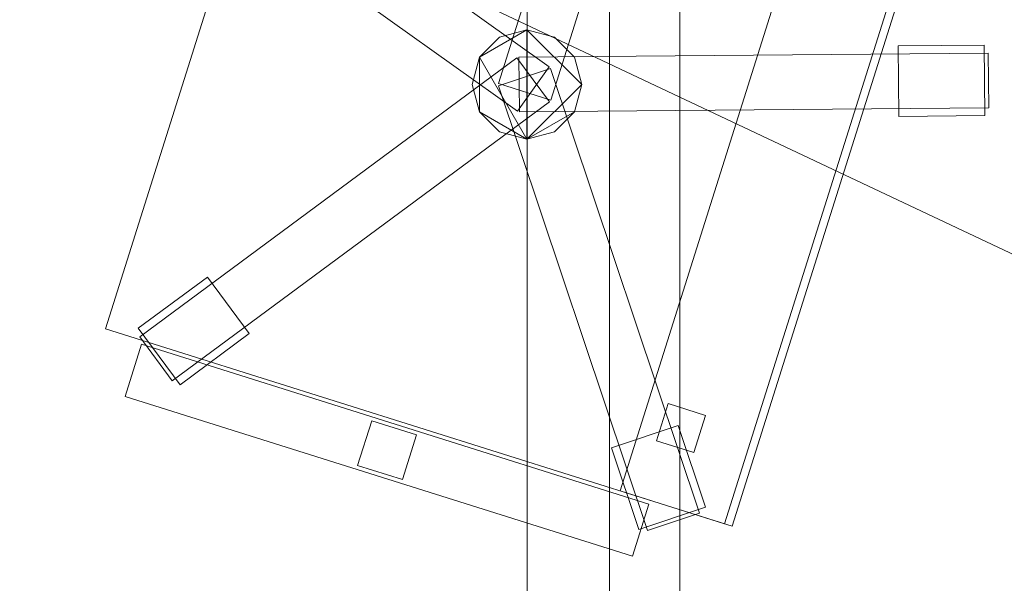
# Model space of a CAD drawing. Header units: millimetres. Extents: x -1675 to 29381, y -3645 to 22555.
# Tile 80 of 256: x 1682 to 2312, y 6587 to 6947. Entities that reach past the tile are written whole.
import ezdxf

# ---------------------------------------------------------------- set-up
doc = ezdxf.new("R2010")
doc.units = ezdxf.units.MM
doc.layers.add('A-GENM-____-OTLN', color=13, linetype='Continuous', lineweight=9)

msp = doc.modelspace()

# ---------------------------------------------------------------- meshes
at = {"layer": 'A-GENM-____-OTLN'}
mesh = msp.add_polyface(dxfattribs=at)
corners = [(4706.02, 290, 1), (6.83, 0, 1), (407.59, 290, 1), (4706.02, 390, 1), (5006.02, 390, 1), (9606.02, 290, 1), (9306.02, 390, 1), (9606.02, 390, 1), (13776.02, 5670, 1), (13776.02, 9963.57, 1), (14006.02, 10130, 1), (5006.02, 290, 1), (9306.02, 290, 1), (14006.02, 0, 1), (13776.02, 290, 1), (9856.02, 290, 1), (9306.02, 5670, 1), (9606.02, 5670, 1), (9606.02, 5220, 1), (9306.02, 5220, 1), (9306.02, 5670, 1), (256.83, 9170, 1), (6.83, 10130, 1), (256.83, 10130, 1), (256.83, 290, 1), (256.83, 7770, 1), (256.83, 1330, 1), (256.83, 6170, 1), (256.83, 4310, 1), (13776.02, 10130, 1), (4706.02, 5220, 1), (5006.02, 5670, 1), (5006.02, 5220, 1), (4706.02, 5670, 1), (256.83, 10130.71, 1), (13776.02, 10169.34, 1), (6.83, 10170, 1), (256.83, 10170, 1), (14006.02, 10170, 1), (13776.02, 10170, 1), (256.83, 10225.04, 1), (13776.02, 10470, 1), (14006.02, 10470, 1), (4706.02, 11204.55, 1), (5006.02, 11190, 1), (4706.02, 11190, 1), (5006.02, 11270.6, 1), (256.83, 10770, 1)]
mesh.append_faces([[corners[k] for k in face] for face in [(5, 6, 7), (17, 16, 20), (30, 31, 32), (31, 30, 33), (43, 44, 45)]], dxfattribs={"vtx0": -1})
mesh.append_faces([[corners[k] for k in face] for face in [(0, 1, 2), (6, 5, 12), (1, 11, 13), (8, 13, 14), (21, 22, 23), (25, 22, 21), (27, 22, 25), (28, 22, 27), (22, 28, 1), (35, 10, 29), (34, 36, 37), (36, 34, 22), (44, 43, 46)]], dxfattribs={"vtx0": -1, "vtx1": -1})
mesh.append_faces([[corners[k] for k in face] for face in [(11, 1, 0), (13, 12, 5)]], dxfattribs={"vtx0": -1, "vtx1": -1, "vtx2": -1})
mesh.append_faces([[corners[k] for k in face] for face in [(0, 4, 11), (13, 11, 12), (16, 17, 18), (10, 9, 29), (22, 34, 23), (38, 35, 39), (36, 40, 37)]], dxfattribs={"vtx0": -1, "vtx2": -1})
mesh.append_faces([[corners[k] for k in face] for face in [(8, 9, 10), (15, 14, 13), (5, 15, 13), (24, 2, 1), (26, 24, 1), (28, 26, 1), (47, 40, 36)]], dxfattribs={"vtx1": -1, "vtx2": -1})
mesh.append_faces([[corners[k] for k in face] for face in [(0, 3, 4), (18, 19, 16), (39, 41, 42)]], dxfattribs={"vtx2": -1})
mesh = msp.add_polyface(dxfattribs=at)
corners = [(7842.5, 5670, 2949), (5006.02, 5670, 2949), (5006.02, 10130, 2949), (4706.02, 390, 2949), (4706.02, 290, 2949), (407.59, 290, 2949), (5006.02, 390, 2949), (4706.02, 5220, 2949), (5006.02, 5220, 2949), (256.83, 1330, 2949), (256.83, 290, 2949), (256.83, 9170, 2949), (256.83, 10130, 2949), (256.83, 4310, 2949), (256.83, 7770, 2949), (256.83, 6170, 2949), (4706.02, 5670, 2949), (5006.02, 5670, 2949), (256.83, 10130.71, 2949), (5006.02, 10144.28, 2949), (256.83, 10170, 2949), (5006.02, 10170, 2949), (6.83, 0, 2949), (5006.02, 290, 2949), (6.83, 10130, 2949), (6.83, 10170, 2949)]
mesh.append_faces([[corners[k] for k in face] for face in [(24, 13, 22), (25, 18, 24)]], dxfattribs={"vtx0": -1, "vtx1": -1})
mesh.append_faces([[corners[k] for k in face] for face in [(0, 1, 2), (3, 4, 5), (0, 3, 5), (0, 6, 3), (5, 7, 8), (9, 7, 5), (5, 10, 9), (11, 12, 2), (0, 5, 8), (13, 7, 9), (14, 11, 2), (1, 0, 8), (15, 7, 13), (16, 2, 17), (17, 1, 8), (7, 15, 16), (1, 17, 2), (14, 16, 15), (2, 16, 14), (2, 18, 19), (18, 2, 12), (19, 20, 21), (20, 19, 18), (4, 22, 5), (4, 3, 6), (23, 22, 4), (4, 6, 23), (11, 24, 12), (10, 5, 22), (14, 24, 11), (9, 10, 22), (15, 24, 14), (13, 9, 22), (13, 24, 15), (7, 17, 8), (17, 7, 16), (24, 18, 12), (18, 25, 20)]], dxfattribs={"vtx0": -1, "vtx1": -1, "vtx2": -1})
mesh = msp.add_polyface(dxfattribs=at)
corners = [(9306.02, 6729.02, 2949), (9306.02, 5670, 2949), (9306.02, 5670, 2949), (9306.02, 5670, 2949), (7842.5, 5670, 2949), (5006.02, 10130, 2949), (9306.02, 10130, 2949), (5006.02, 10144.28, 2949), (9306.02, 10156.57, 2949), (5006.02, 10170, 2949), (9606.02, 5220, 2949), (13776.02, 290, 2949), (9856.02, 290, 2949), (9606.02, 290, 2949), (9606.02, 390, 2949), (5006.02, 390, 2949), (9306.02, 290, 2949), (5006.02, 290, 2949), (9306.02, 5220, 2949), (9606.02, 5670, 2949), (13776.02, 9963.57, 2949), (13776.02, 5670, 2949), (9306.02, 390, 2949), (13776.02, 10130, 2949), (13776.02, 10169.34, 2949), (9306.02, 10170, 2949), (14006.02, 10130, 2949), (6.83, 0, 2949), (14006.02, 0, 2949)]
mesh.append_faces([[corners[k] for k in face] for face in [(27, 17, 28)]], dxfattribs={"vtx0": -1, "vtx1": -1})
mesh.append_faces([[corners[k] for k in face] for face in [(4, 0, 2), (5, 6, 0), (0, 4, 5), (6, 7, 8), (7, 6, 5), (9, 8, 7), (10, 11, 12), (12, 13, 14), (15, 16, 17), (18, 4, 3), (19, 1, 0), (0, 20, 21), (10, 12, 14), (16, 15, 22), (19, 0, 21), (10, 14, 22), (10, 19, 21), (4, 22, 15), (22, 4, 18), (11, 10, 21), (22, 18, 10), (20, 6, 23), (6, 20, 0), (23, 8, 24), (8, 23, 6), (25, 24, 8), (13, 22, 14), (21, 20, 26), (22, 13, 16), (21, 28, 11), (28, 17, 16), (12, 11, 28), (28, 16, 13), (13, 12, 28), (3, 19, 10), (10, 18, 3), (26, 20, 23)]], dxfattribs={"vtx0": -1, "vtx1": -1, "vtx2": -1})
mesh.append_faces([[corners[k] for k in face] for face in [(0, 1, 2), (19, 3, 1)]], dxfattribs={"vtx0": -1, "vtx2": -1})
mesh.append_faces([[corners[k] for k in face] for face in [(2, 3, 4)]], dxfattribs={"vtx1": -1, "vtx2": -1})
mesh = msp.add_polyface(dxfattribs=at)
corners = [(14006.02, 0, -50), (6.83, 10130, -50), (14006.02, 10130, -50)]
mesh.append_faces([[corners[k] for k in face] for face in [(1, 2, 0)]])
mesh = msp.add_polyface(dxfattribs=at)
corners = [(6.83, 0, -50), (6.83, 10130, -50), (14006.02, 0, -50)]
mesh.append_faces([[corners[k] for k in face] for face in [(1, 2, 0)]])
mesh = msp.add_polyface(dxfattribs=at)
corners = [(14006.02, 10130), (6.83, 0), (14006.02, 0)]
mesh.append_faces([[corners[k] for k in face] for face in [(1, 2, 0)]])
mesh = msp.add_polyface(dxfattribs=at)
corners = [(6.83, 10130), (6.83, 0), (14006.02, 10130)]
mesh.append_faces([[corners[k] for k in face] for face in [(1, 2, 0)]])
mesh = msp.add_polyface(dxfattribs=at)
corners = [(14006.02, 0, 2950), (6.83, 10130, 2950), (14006.02, 10130, 2950)]
mesh.append_faces([[corners[k] for k in face] for face in [(1, 2, 0)]])
mesh = msp.add_polyface(dxfattribs=at)
corners = [(6.83, 0, 2950), (6.83, 10130, 2950), (14006.02, 0, 2950)]
mesh.append_faces([[corners[k] for k in face] for face in [(1, 2, 0)]])
mesh = msp.add_polyface(dxfattribs=at)
corners = [(14006.02, 10130, 3000), (6.83, 0, 3000), (14006.02, 0, 3000)]
mesh.append_faces([[corners[k] for k in face] for face in [(1, 2, 0)]])
mesh = msp.add_polyface(dxfattribs=at)
corners = [(6.83, 10130, 3000), (6.83, 0, 3000), (14006.02, 10130, 3000)]
mesh.append_faces([[corners[k] for k in face] for face in [(1, 2, 0)]])
mesh = msp.add_polyface(dxfattribs=at)
corners = [(9306.02, 6729.02, 1), (9306.02, 5670, 1), (9306.02, 5670, 1), (9306.02, 5670, 1), (7842.5, 5670, 1), (5006.02, 5670, 1), (5006.02, 10130, 1), (9306.02, 10130, 1), (9606.02, 5220, 1), (13776.02, 290, 1), (9856.02, 290, 1), (9606.02, 290, 1), (9606.02, 390, 1), (5006.02, 390, 1), (9306.02, 290, 1), (5006.02, 290, 1), (4706.02, 390, 1), (4706.02, 290, 1), (407.59, 290, 1), (9306.02, 5220, 1), (9606.02, 5670, 1), (13776.02, 9963.57, 1), (13776.02, 5670, 1), (9306.02, 390, 1), (4706.02, 5220, 1), (5006.02, 5220, 1), (256.83, 1330, 1), (256.83, 290, 1), (256.83, 9170, 1), (256.83, 10130, 1), (256.83, 4310, 1), (256.83, 7770, 1), (256.83, 6170, 1), (4706.02, 5670, 1), (5006.02, 5670, 1), (13776.02, 10130, 1), (256.83, 10130.71, 1)]
mesh.append_faces([[corners[k] for k in face] for face in [(13, 14, 15)]], dxfattribs={"vtx0": -1})
mesh.append_faces([[corners[k] for k in face] for face in [(19, 4, 3), (14, 13, 23), (9, 8, 22), (30, 24, 26), (32, 24, 30), (33, 6, 34), (34, 5, 25), (24, 32, 33), (31, 33, 32), (21, 7, 35), (36, 6, 29)]], dxfattribs={"vtx0": -1, "vtx1": -1})
mesh.append_faces([[corners[k] for k in face] for face in [(4, 0, 2), (4, 5, 6), (6, 7, 0), (0, 4, 6), (8, 10, 12), (4, 16, 18), (20, 0, 22), (4, 23, 13), (23, 4, 19), (26, 24, 18), (4, 18, 25), (5, 4, 25), (5, 34, 6), (6, 33, 31), (7, 21, 0)]], dxfattribs={"vtx0": -1, "vtx1": -1, "vtx2": -1})
mesh.append_faces([[corners[k] for k in face] for face in [(0, 1, 2), (8, 9, 10), (0, 21, 22), (8, 12, 23), (4, 13, 16), (23, 19, 8), (18, 24, 25)]], dxfattribs={"vtx0": -1, "vtx2": -1})
mesh.append_faces([[corners[k] for k in face] for face in [(2, 3, 4), (20, 1, 0), (8, 20, 22), (28, 29, 6), (31, 28, 6)]], dxfattribs={"vtx1": -1, "vtx2": -1})
mesh.append_faces([[corners[k] for k in face] for face in [(10, 11, 12), (16, 17, 18), (18, 27, 26)]], dxfattribs={"vtx2": -1})
mesh = msp.add_polyface(dxfattribs=at)
corners = [(2006.83, 7708.55, 710), (2006.83, 6308.55, 710), (2006.83, 6308.55, 750), (2006.83, 7708.55, 750)]
mesh.append_faces([[corners[k] for k in face] for face in [(0, 1, 2, 3)]])
mesh = msp.add_polyface(dxfattribs=at)
corners = [(2656.83, 7708.55, 750), (2006.83, 7708.55, 750), (2006.83, 6308.55, 750), (2656.83, 6308.55, 750)]
mesh.append_faces([[corners[k] for k in face] for face in [(1, 2, 3, 0)]])
mesh = msp.add_polyface(dxfattribs=at)
corners = [(2656.83, 6308.55, 710), (2006.83, 6308.55, 710), (2006.83, 7708.55, 710), (2656.83, 7708.55, 710)]
mesh.append_faces([[corners[k] for k in face] for face in [(3, 0, 1, 2)]])
mesh = msp.add_polyface(dxfattribs=at)
corners = [(2059.33, 7633.55, 640), (2059.33, 6383.55, 640), (2059.33, 6383.55, 710), (2059.33, 7633.55, 710)]
mesh.append_faces([[corners[k] for k in face] for face in [(0, 1, 2, 3)]])
mesh = msp.add_polyface(dxfattribs=at)
corners = [(2104.33, 6383.55, 640), (2059.33, 6383.55, 640), (2059.33, 7633.55, 640), (2104.33, 7633.55, 640)]
mesh.append_faces([[corners[k] for k in face] for face in [(3, 0, 1, 2)]])
mesh = msp.add_polyface(dxfattribs=at)
corners = [(2104.33, 6383.55, 710), (2104.33, 7633.55, 710), (2059.33, 7633.55, 710), (2059.33, 6383.55, 710)]
mesh.append_faces([[corners[k] for k in face] for face in [(2, 3, 0, 1)]])
mesh = msp.add_polyface(dxfattribs=at)
corners = [(2104.33, 6383.55, 640), (2104.33, 7633.55, 640), (2104.33, 7633.55, 710), (2104.33, 6383.55, 710)]
mesh.append_faces([[corners[k] for k in face] for face in [(2, 3, 0, 1)]])
mesh = msp.add_polyface(dxfattribs=at)
corners = [(1875.49, 7188.54, 400), (1737.2, 6749.82, 400), (1737.2, 6749.82, 470), (1875.49, 7188.54, 470)]
mesh.append_faces([[corners[k] for k in face] for face in [(0, 1, 2, 3)]])
mesh = msp.add_polyface(dxfattribs=at)
corners = [(2137.77, 6623.55, 400), (1737.2, 6749.82, 400), (1875.49, 7188.54, 400), (2276.06, 7062.27, 400)]
mesh.append_faces([[corners[k] for k in face] for face in [(3, 0, 1, 2)]])
mesh = msp.add_polyface(dxfattribs=at)
corners = [(2137.77, 6623.55, 470), (2276.06, 7062.27, 470), (1875.49, 7188.54, 470), (1737.2, 6749.82, 470)]
mesh.append_faces([[corners[k] for k in face] for face in [(1, 2, 3, 0)]])
mesh = msp.add_polyface(dxfattribs=at)
corners = [(2078.63, 7192.66, 82.5), (1988.44, 6906.54, 82.5), (1988.44, 6906.54, 117.5), (2078.63, 7192.66, 117.5)]
mesh.append_faces([[corners[k] for k in face] for face in [(0, 1, 2, 3)]])
mesh = msp.add_polyface(dxfattribs=at)
corners = [(2021.82, 6896.01, 82.5), (1988.44, 6906.54, 82.5), (2078.63, 7192.66, 82.5), (2112.01, 7182.14, 82.5)]
mesh.append_faces([[corners[k] for k in face] for face in [(1, 2, 3, 0)]])
mesh = msp.add_polyface(dxfattribs=at)
corners = [(2021.82, 6896.01, 117.5), (2112.01, 7182.14, 117.5), (2078.63, 7192.66, 117.5), (1988.44, 6906.54, 117.5)]
mesh.append_faces([[corners[k] for k in face] for face in [(3, 0, 1, 2)]])
mesh = msp.add_polyface(dxfattribs=at)
corners = [(2021.82, 6896.01, 82.5), (2112.01, 7182.14, 82.5), (2112.01, 7182.14, 117.5), (2021.82, 6896.01, 117.5)]
mesh.append_faces([[corners[k] for k in face] for face in [(2, 3, 0, 1)]])
mesh = msp.add_polyface(dxfattribs=at)
corners = [(2020.87, 6917.39, 82.5), (2000.54, 6888.89, 82.5), (1756.3, 7063.09, 82.5), (1776.62, 7091.58, 82.5)]
mesh.append_faces([[corners[k] for k in face] for face in [(3, 0, 1, 2)]])
mesh = msp.add_polyface(dxfattribs=at)
corners = [(2020.87, 6917.39, 117.5), (1776.62, 7091.58, 117.5), (1756.3, 7063.09, 117.5), (2000.54, 6888.89, 117.5)]
mesh.append_faces([[corners[k] for k in face] for face in [(1, 2, 3, 0)]])
mesh = msp.add_polyface(dxfattribs=at)
corners = [(2020.87, 6917.39, 82.5), (1776.62, 7091.58, 82.5), (1776.62, 7091.58, 117.5), (2020.87, 6917.39, 117.5)]
mesh.append_faces([[corners[k] for k in face] for face in [(2, 3, 0, 1)]])
mesh = msp.add_polyface(dxfattribs=at)
corners = [(2204.53, 7084.82, 460), (2066.24, 6646.1, 460), (2066.24, 6646.1, 940), (2204.53, 7084.82, 940)]
mesh.append_faces([[corners[k] for k in face] for face in [(0, 1, 2, 3)]])
mesh = msp.add_polyface(dxfattribs=at)
corners = [(2133, 6625.05, 460), (2066.24, 6646.1, 460), (2204.53, 7084.82, 460), (2271.3, 7063.77, 460)]
mesh.append_faces([[corners[k] for k in face] for face in [(1, 2, 3, 0)]])
mesh = msp.add_polyface(dxfattribs=at)
corners = [(2133, 6625.05, 940), (2271.3, 7063.77, 940), (2204.53, 7084.82, 940), (2066.24, 6646.1, 940)]
mesh.append_faces([[corners[k] for k in face] for face in [(3, 0, 1, 2)]])
mesh = msp.add_polyface(dxfattribs=at)
corners = [(1756.3, 7063.09, 82.5), (2000.54, 6888.89, 82.5), (2000.54, 6888.89, 117.5), (1756.3, 7063.09, 117.5)]
mesh.append_faces([[corners[k] for k in face] for face in [(0, 1, 2, 3)]])
mesh = msp.add_polyface(dxfattribs=at)
corners = [(2133, 6625.05, 460), (2271.3, 7063.77, 460), (2271.3, 7063.77, 940), (2133, 6625.05, 940)]
mesh.append_faces([[corners[k] for k in face] for face in [(2, 3, 0, 1)]])
mesh = msp.add_polyface(dxfattribs=at)
corners = [(2137.77, 6623.55, 400), (2276.06, 7062.27, 400), (2276.06, 7062.27, 470), (2137.77, 6623.55, 470)]
mesh.append_faces([[corners[k] for k in face] for face in [(2, 3, 0, 1)]])
mesh = msp.add_polyface(dxfattribs=at)
corners = [(2036.94, 6923.54, 395), (2024.13, 6936.36, 395), (2006.63, 6941.04, 395), (1989.13, 6936.36, 395), (1976.32, 6923.54, 395), (1971.63, 6906.04, 395), (1976.32, 6888.54, 395), (1989.13, 6875.73, 395), (2006.63, 6871.04, 395), (2024.13, 6875.73, 395), (2036.94, 6888.54, 395), (2041.63, 6906.04, 395)]
mesh.append_faces([[corners[k] for k in face] for face in [(6, 4, 5), (10, 8, 9)]], dxfattribs={"vtx0": -1})
mesh.append_faces([[corners[k] for k in face] for face in [(8, 10, 11, 2)]], dxfattribs={"vtx0": -1, "vtx2": -1, "vtx3": -1})
mesh.append_faces([[corners[k] for k in face] for face in [(0, 1, 2, 11)]], dxfattribs={"vtx2": -1})
mesh.append_faces([[corners[k] for k in face] for face in [(6, 7, 8, 4), (2, 3, 4, 8)]], dxfattribs={"vtx2": -1, "vtx3": -1})
mesh = msp.add_polyface(dxfattribs=at)
corners = [(2024.13, 6875.73, 115), (2006.63, 6871.04, 115), (1989.13, 6875.73, 115), (1976.32, 6888.54, 115), (1971.63, 6906.04, 115), (1976.32, 6923.54, 115), (1989.13, 6936.36, 115), (2006.63, 6941.04, 115), (2024.13, 6936.36, 115), (2036.94, 6923.54, 115), (2041.63, 6906.04, 115), (2036.94, 6888.54, 115)]
mesh.append_faces([[corners[k] for k in face] for face in [(7, 5, 6), (3, 1, 2)]], dxfattribs={"vtx0": -1})
mesh.append_faces([[corners[k] for k in face] for face in [(5, 1, 3, 4)]], dxfattribs={"vtx0": -1, "vtx1": -1})
mesh.append_faces([[corners[k] for k in face] for face in [(7, 10, 1, 5)]], dxfattribs={"vtx0": -1, "vtx1": -1, "vtx2": -1, "vtx3": -1})
mesh.append_faces([[corners[k] for k in face] for face in [(9, 10, 7, 8)]], dxfattribs={"vtx1": -1})
mesh.append_faces([[corners[k] for k in face] for face in [(11, 0, 1, 10)]], dxfattribs={"vtx2": -1})
mesh = msp.add_polyface(dxfattribs=at)
corners = [(1989.13, 6936.36, 115), (1976.32, 6923.54, 115), (1976.32, 6923.54, 395), (1989.13, 6936.36, 395)]
mesh.append_faces([[corners[k] for k in face] for face in [(0, 1, 2, 3)]])
mesh = msp.add_polyface(dxfattribs=at)
corners = [(2006.63, 6941.04, 115), (1989.13, 6936.36, 115), (1989.13, 6936.36, 395), (2006.63, 6941.04, 395)]
mesh.append_faces([[corners[k] for k in face] for face in [(3, 0, 1, 2)]])
mesh = msp.add_polyface(dxfattribs=at)
corners = [(2024.13, 6936.36, 115), (2006.63, 6941.04, 115), (2006.63, 6941.04, 395), (2024.13, 6936.36, 395)]
mesh.append_faces([[corners[k] for k in face] for face in [(3, 0, 1, 2)]])
mesh = msp.add_polyface(dxfattribs=at)
corners = [(2036.94, 6923.54, 115), (2024.13, 6936.36, 115), (2024.13, 6936.36, 395), (2036.94, 6923.54, 395)]
mesh.append_faces([[corners[k] for k in face] for face in [(1, 2, 3, 0)]])
mesh = msp.add_polyface(dxfattribs=at)
corners = [(2298.92, 6931.12, 35), (2243.93, 6930.63, 35), (2243.93, 6930.63, 95), (2298.92, 6931.12, 95)]
mesh.append_faces([[corners[k] for k in face] for face in [(3, 0, 1, 2)]])
mesh = msp.add_polyface(dxfattribs=at)
corners = [(2244.32, 6885.64, 35), (2243.93, 6930.63, 35), (2298.92, 6931.12, 35), (2299.32, 6886.12, 35)]
mesh.append_faces([[corners[k] for k in face] for face in [(2, 3, 0, 1)]])
mesh = msp.add_polyface(dxfattribs=at)
corners = [(2244.32, 6885.64, 95), (2299.32, 6886.12, 95), (2298.92, 6931.12, 95), (2243.93, 6930.63, 95)]
mesh.append_faces([[corners[k] for k in face] for face in [(2, 3, 0, 1)]])
mesh = msp.add_polyface(dxfattribs=at)
corners = [(2243.93, 6930.63, 35), (2244.32, 6885.64, 35), (2244.32, 6885.64, 95), (2243.93, 6930.63, 95)]
mesh.append_faces([[corners[k] for k in face] for face in [(0, 1, 2, 3)]])
mesh = msp.add_polyface(dxfattribs=at)
corners = [(2299.32, 6886.12, 35), (2298.92, 6931.12, 35), (2298.92, 6931.12, 95), (2299.32, 6886.12, 95)]
mesh.append_faces([[corners[k] for k in face] for face in [(2, 3, 0, 1)]])
mesh = msp.add_polyface(dxfattribs=at)
corners = [(2301.47, 6926.14, 82.5), (2001.48, 6923.5, 82.5), (2001.48, 6923.5, 117.5), (2301.47, 6926.14, 117.5)]
mesh.append_faces([[corners[k] for k in face] for face in [(0, 1, 2, 3)]])
mesh = msp.add_polyface(dxfattribs=at)
corners = [(2001.79, 6888.5, 82.5), (2001.48, 6923.5, 82.5), (2301.47, 6926.14, 82.5), (2301.78, 6891.14, 82.5)]
mesh.append_faces([[corners[k] for k in face] for face in [(1, 2, 3, 0)]])
mesh = msp.add_polyface(dxfattribs=at)
corners = [(2001.79, 6888.5, 117.5), (2301.78, 6891.14, 117.5), (2301.47, 6926.14, 117.5), (2001.48, 6923.5, 117.5)]
mesh.append_faces([[corners[k] for k in face] for face in [(3, 0, 1, 2)]])
mesh = msp.add_polyface(dxfattribs=at)
corners = [(2301.78, 6891.14, 82.5), (2301.47, 6926.14, 82.5), (2301.47, 6926.14, 117.5), (2301.78, 6891.14, 117.5)]
mesh.append_faces([[corners[k] for k in face] for face in [(2, 3, 0, 1)]])
mesh = msp.add_polyface(dxfattribs=at)
corners = [(2000.24, 6923.09, 82.5), (2021.06, 6894.95, 82.5), (1779.92, 6716.49, 82.5), (1759.1, 6744.62, 82.5)]
mesh.append_faces([[corners[k] for k in face] for face in [(3, 0, 1, 2)]])
mesh = msp.add_polyface(dxfattribs=at)
corners = [(2000.24, 6923.09, 117.5), (1759.1, 6744.62, 117.5), (1779.92, 6716.49, 117.5), (2021.06, 6894.95, 117.5)]
mesh.append_faces([[corners[k] for k in face] for face in [(1, 2, 3, 0)]])
mesh = msp.add_polyface(dxfattribs=at)
corners = [(2000.24, 6923.09, 82.5), (1759.1, 6744.62, 82.5), (1759.1, 6744.62, 117.5), (2000.24, 6923.09, 117.5)]
mesh.append_faces([[corners[k] for k in face] for face in [(0, 1, 2, 3)]])
mesh = msp.add_polyface(dxfattribs=at)
corners = [(1976.32, 6923.54, 115), (1971.63, 6906.04, 115), (1971.63, 6906.04, 395), (1976.32, 6923.54, 395)]
mesh.append_faces([[corners[k] for k in face] for face in [(3, 0, 1, 2)]])
mesh = msp.add_polyface(dxfattribs=at)
corners = [(2021.06, 6894.95, 82.5), (2000.24, 6923.09, 82.5), (2000.24, 6923.09, 117.5), (2021.06, 6894.95, 117.5)]
mesh.append_faces([[corners[k] for k in face] for face in [(2, 3, 0, 1)]])
mesh = msp.add_polyface(dxfattribs=at)
corners = [(2001.48, 6923.5, 82.5), (2001.79, 6888.5, 82.5), (2001.79, 6888.5, 117.5), (2001.48, 6923.5, 117.5)]
mesh.append_faces([[corners[k] for k in face] for face in [(3, 0, 1, 2)]])
mesh = msp.add_polyface(dxfattribs=at)
corners = [(2041.63, 6906.04, 115), (2036.94, 6923.54, 115), (2036.94, 6923.54, 395), (2041.63, 6906.04, 395)]
mesh.append_faces([[corners[k] for k in face] for face in [(1, 2, 3, 0)]])
mesh = msp.add_polyface(dxfattribs=at)
corners = [(2021.64, 6916.34, 82.5), (1988.45, 6905.23, 82.5), (1988.45, 6905.23, 117.5), (2021.64, 6916.34, 117.5)]
mesh.append_faces([[corners[k] for k in face] for face in [(0, 1, 2, 3)]])
mesh = msp.add_polyface(dxfattribs=at)
corners = [(1988.45, 6905.23, 82.5), (2021.64, 6916.34, 82.5), (2116.86, 6631.85, 82.5), (2083.66, 6620.74, 82.5)]
mesh.append_faces([[corners[k] for k in face] for face in [(1, 2, 3, 0)]])
mesh = msp.add_polyface(dxfattribs=at)
corners = [(1988.45, 6905.23, 117.5), (2083.66, 6620.74, 117.5), (2116.86, 6631.85, 117.5), (2021.64, 6916.34, 117.5)]
mesh.append_faces([[corners[k] for k in face] for face in [(3, 0, 1, 2)]])
mesh = msp.add_polyface(dxfattribs=at)
corners = [(2000.54, 6888.89, 82.5), (2020.87, 6917.39, 82.5), (2020.87, 6917.39, 117.5), (2000.54, 6888.89, 117.5)]
mesh.append_faces([[corners[k] for k in face] for face in [(2, 3, 0, 1)]])
mesh = msp.add_polyface(dxfattribs=at)
corners = [(2116.86, 6631.85, 82.5), (2021.64, 6916.34, 82.5), (2021.64, 6916.34, 117.5), (2116.86, 6631.85, 117.5)]
mesh.append_faces([[corners[k] for k in face] for face in [(1, 2, 3, 0)]])
mesh = msp.add_polyface(dxfattribs=at)
corners = [(1971.63, 6906.04, 115), (1976.32, 6888.54, 115), (1976.32, 6888.54, 395), (1971.63, 6906.04, 395)]
mesh.append_faces([[corners[k] for k in face] for face in [(0, 1, 2, 3)]])
mesh = msp.add_polyface(dxfattribs=at)
corners = [(1988.44, 6906.54, 82.5), (2021.82, 6896.01, 82.5), (2021.82, 6896.01, 117.5), (1988.44, 6906.54, 117.5)]
mesh.append_faces([[corners[k] for k in face] for face in [(2, 3, 0, 1)]])
mesh = msp.add_polyface(dxfattribs=at)
corners = [(1988.45, 6905.23, 82.5), (2083.66, 6620.74, 82.5), (2083.66, 6620.74, 117.5), (1988.45, 6905.23, 117.5)]
mesh.append_faces([[corners[k] for k in face] for face in [(0, 1, 2, 3)]])
mesh = msp.add_polyface(dxfattribs=at)
corners = [(2036.94, 6888.54, 115), (2041.63, 6906.04, 115), (2041.63, 6906.04, 395), (2036.94, 6888.54, 395)]
mesh.append_faces([[corners[k] for k in face] for face in [(1, 2, 3, 0)]])
mesh = msp.add_polyface(dxfattribs=at)
corners = [(1779.92, 6716.49, 82.5), (2021.06, 6894.95, 82.5), (2021.06, 6894.95, 117.5), (1779.92, 6716.49, 117.5)]
mesh.append_faces([[corners[k] for k in face] for face in [(2, 3, 0, 1)]])
mesh = msp.add_polyface(dxfattribs=at)
corners = [(1976.32, 6888.54, 115), (1989.13, 6875.73, 115), (1989.13, 6875.73, 395), (1976.32, 6888.54, 395)]
mesh.append_faces([[corners[k] for k in face] for face in [(0, 1, 2, 3)]])
mesh = msp.add_polyface(dxfattribs=at)
corners = [(2001.79, 6888.5, 82.5), (2301.78, 6891.14, 82.5), (2301.78, 6891.14, 117.5), (2001.79, 6888.5, 117.5)]
mesh.append_faces([[corners[k] for k in face] for face in [(2, 3, 0, 1)]])
mesh = msp.add_polyface(dxfattribs=at)
corners = [(2024.13, 6875.73, 115), (2036.94, 6888.54, 115), (2036.94, 6888.54, 395), (2024.13, 6875.73, 395)]
mesh.append_faces([[corners[k] for k in face] for face in [(1, 2, 3, 0)]])
mesh = msp.add_polyface(dxfattribs=at)
corners = [(2244.32, 6885.64, 35), (2299.32, 6886.12, 35), (2299.32, 6886.12, 95), (2244.32, 6885.64, 95)]
mesh.append_faces([[corners[k] for k in face] for face in [(2, 3, 0, 1)]])
mesh = msp.add_polyface(dxfattribs=at)
corners = [(1989.13, 6875.73, 115), (2006.63, 6871.04, 115), (2006.63, 6871.04, 395), (1989.13, 6875.73, 395)]
mesh.append_faces([[corners[k] for k in face] for face in [(1, 2, 3, 0)]])
mesh = msp.add_polyface(dxfattribs=at)
corners = [(2006.63, 6871.04, 115), (2024.13, 6875.73, 115), (2024.13, 6875.73, 395), (2006.63, 6871.04, 395)]
mesh.append_faces([[corners[k] for k in face] for face in [(1, 2, 3, 0)]])
mesh = msp.add_polyface(dxfattribs=at)
corners = [(1802.34, 6782.84, 35), (1829.11, 6746.67, 35), (1784.9, 6713.95, 35), (1758.13, 6750.13, 35)]
mesh.append_faces([[corners[k] for k in face] for face in [(0, 1, 2, 3)]])
mesh = msp.add_polyface(dxfattribs=at)
corners = [(1802.34, 6782.84, 95), (1758.13, 6750.13, 95), (1784.9, 6713.95, 95), (1829.11, 6746.67, 95)]
mesh.append_faces([[corners[k] for k in face] for face in [(0, 1, 2, 3)]])
mesh = msp.add_polyface(dxfattribs=at)
corners = [(1802.34, 6782.84, 35), (1758.13, 6750.13, 35), (1758.13, 6750.13, 95), (1802.34, 6782.84, 95)]
mesh.append_faces([[corners[k] for k in face] for face in [(3, 0, 1, 2)]])
mesh = msp.add_polyface(dxfattribs=at)
corners = [(1829.11, 6746.67, 35), (1802.34, 6782.84, 35), (1802.34, 6782.84, 95), (1829.11, 6746.67, 95)]
mesh.append_faces([[corners[k] for k in face] for face in [(1, 2, 3, 0)]])
mesh = msp.add_polyface(dxfattribs=at)
corners = [(1737.2, 6749.82, 400), (2137.77, 6623.55, 400), (2137.77, 6623.55, 470), (1737.2, 6749.82, 470)]
mesh.append_faces([[corners[k] for k in face] for face in [(2, 3, 0, 1)]])
mesh = msp.add_polyface(dxfattribs=at)
corners = [(1758.13, 6750.13, 35), (1784.9, 6713.95, 35), (1784.9, 6713.95, 95), (1758.13, 6750.13, 95)]
mesh.append_faces([[corners[k] for k in face] for face in [(3, 0, 1, 2)]])
mesh = msp.add_polyface(dxfattribs=at)
corners = [(1759.1, 6744.62, 82.5), (1779.92, 6716.49, 82.5), (1779.92, 6716.49, 117.5), (1759.1, 6744.62, 117.5)]
mesh.append_faces([[corners[k] for k in face] for face in [(0, 1, 2, 3)]])
mesh = msp.add_polyface(dxfattribs=at)
corners = [(1784.9, 6713.95, 35), (1829.11, 6746.67, 35), (1829.11, 6746.67, 95), (1784.9, 6713.95, 95)]
mesh.append_faces([[corners[k] for k in face] for face in [(1, 2, 3, 0)]])
mesh = msp.add_polyface(dxfattribs=at)
corners = [(1760.29, 6739.92, 612.5), (1749.77, 6706.54, 612.5), (1749.77, 6706.54, 647.5), (1760.29, 6739.92, 647.5)]
mesh.append_faces([[corners[k] for k in face] for face in [(0, 1, 2, 3)]])
mesh = msp.add_polyface(dxfattribs=at)
corners = [(2074.04, 6604.32, 612.5), (1749.77, 6706.54, 612.5), (1760.29, 6739.92, 612.5), (2084.57, 6637.7, 612.5)]
mesh.append_faces([[corners[k] for k in face] for face in [(2, 3, 0, 1)]])
mesh = msp.add_polyface(dxfattribs=at)
corners = [(2074.04, 6604.32, 647.5), (2084.57, 6637.7, 647.5), (1760.29, 6739.92, 647.5), (1749.77, 6706.54, 647.5)]
mesh.append_faces([[corners[k] for k in face] for face in [(2, 3, 0, 1)]])
mesh = msp.add_polyface(dxfattribs=at)
corners = [(2084.57, 6637.7, 612.5), (1760.29, 6739.92, 612.5), (1760.29, 6739.92, 647.5), (2084.57, 6637.7, 647.5)]
mesh.append_faces([[corners[k] for k in face] for face in [(0, 1, 2, 3)]])
mesh = msp.add_polyface(dxfattribs=at)
corners = [(1749.77, 6706.54, 612.5), (2074.04, 6604.32, 612.5), (2074.04, 6604.32, 647.5), (1749.77, 6706.54, 647.5)]
mesh.append_faces([[corners[k] for k in face] for face in [(2, 3, 0, 1)]])
mesh = msp.add_polyface(dxfattribs=at)
corners = [(2096.95, 6701.95, 460), (2089.44, 6678.11, 460), (2089.44, 6678.11, 860), (2096.95, 6701.95, 860)]
mesh.append_faces([[corners[k] for k in face] for face in [(3, 0, 1, 2)]])
mesh = msp.add_polyface(dxfattribs=at)
corners = [(2113.28, 6670.59, 460), (2089.44, 6678.11, 460), (2096.95, 6701.95, 460), (2120.8, 6694.43, 460)]
mesh.append_faces([[corners[k] for k in face] for face in [(2, 3, 0, 1)]])
mesh = msp.add_polyface(dxfattribs=at)
corners = [(2113.28, 6670.59, 860), (2120.8, 6694.43, 860), (2096.95, 6701.95, 860), (2089.44, 6678.11, 860)]
mesh.append_faces([[corners[k] for k in face] for face in [(2, 3, 0, 1)]])
mesh = msp.add_polyface(dxfattribs=at)
corners = [(2120.8, 6694.43, 460), (2096.95, 6701.95, 460), (2096.95, 6701.95, 860), (2120.8, 6694.43, 860)]
mesh.append_faces([[corners[k] for k in face] for face in [(0, 1, 2, 3)]])
mesh = msp.add_polyface(dxfattribs=at)
corners = [(1907.37, 6690.93, 440), (1898.35, 6662.32, 440), (1898.35, 6662.32, 640), (1907.37, 6690.93, 640)]
mesh.append_faces([[corners[k] for k in face] for face in [(3, 0, 1, 2)]])
mesh = msp.add_polyface(dxfattribs=at)
corners = [(1926.97, 6653.3, 440), (1898.35, 6662.32, 440), (1907.37, 6690.93, 440), (1935.98, 6681.92, 440)]
mesh.append_faces([[corners[k] for k in face] for face in [(2, 3, 0, 1)]])
mesh = msp.add_polyface(dxfattribs=at)
corners = [(1926.97, 6653.3, 640), (1935.98, 6681.92, 640), (1907.37, 6690.93, 640), (1898.35, 6662.32, 640)]
mesh.append_faces([[corners[k] for k in face] for face in [(2, 3, 0, 1)]])
mesh = msp.add_polyface(dxfattribs=at)
corners = [(1935.98, 6681.92, 440), (1907.37, 6690.93, 440), (1907.37, 6690.93, 640), (1935.98, 6681.92, 640)]
mesh.append_faces([[corners[k] for k in face] for face in [(0, 1, 2, 3)]])
mesh = msp.add_polyface(dxfattribs=at)
corners = [(2113.28, 6670.59, 460), (2120.8, 6694.43, 460), (2120.8, 6694.43, 860), (2113.28, 6670.59, 860)]
mesh.append_faces([[corners[k] for k in face] for face in [(1, 2, 3, 0)]])
mesh = msp.add_polyface(dxfattribs=at)
corners = [(2103.35, 6687.96, 35), (2060.67, 6673.68, 35), (2060.67, 6673.68, 95), (2103.35, 6687.96, 95)]
mesh.append_faces([[corners[k] for k in face] for face in [(3, 0, 1, 2)]])
mesh = msp.add_polyface(dxfattribs=at)
corners = [(2060.67, 6673.68, 35), (2103.35, 6687.96, 35), (2120.8, 6635.81, 35), (2078.13, 6621.53, 35)]
mesh.append_faces([[corners[k] for k in face] for face in [(0, 1, 2, 3)]])
mesh = msp.add_polyface(dxfattribs=at)
corners = [(2060.67, 6673.68, 95), (2078.13, 6621.53, 95), (2120.8, 6635.81, 95), (2103.35, 6687.96, 95)]
mesh.append_faces([[corners[k] for k in face] for face in [(0, 1, 2, 3)]])
mesh = msp.add_polyface(dxfattribs=at)
corners = [(2120.8, 6635.81, 35), (2103.35, 6687.96, 35), (2103.35, 6687.96, 95), (2120.8, 6635.81, 95)]
mesh.append_faces([[corners[k] for k in face] for face in [(2, 3, 0, 1)]])
mesh = msp.add_polyface(dxfattribs=at)
corners = [(1926.97, 6653.3, 440), (1935.98, 6681.92, 440), (1935.98, 6681.92, 640), (1926.97, 6653.3, 640)]
mesh.append_faces([[corners[k] for k in face] for face in [(2, 3, 0, 1)]])
mesh = msp.add_polyface(dxfattribs=at)
corners = [(2060.67, 6673.68, 35), (2078.13, 6621.53, 35), (2078.13, 6621.53, 95), (2060.67, 6673.68, 95)]
mesh.append_faces([[corners[k] for k in face] for face in [(0, 1, 2, 3)]])
mesh = msp.add_polyface(dxfattribs=at)
corners = [(2089.44, 6678.11, 460), (2113.28, 6670.59, 460), (2113.28, 6670.59, 860), (2089.44, 6678.11, 860)]
mesh.append_faces([[corners[k] for k in face] for face in [(1, 2, 3, 0)]])
mesh = msp.add_polyface(dxfattribs=at)
corners = [(1898.35, 6662.32, 440), (1926.97, 6653.3, 440), (1926.97, 6653.3, 640), (1898.35, 6662.32, 640)]
mesh.append_faces([[corners[k] for k in face] for face in [(1, 2, 3, 0)]])
mesh = msp.add_polyface(dxfattribs=at)
corners = [(2066.24, 6646.1, 460), (2133, 6625.05, 460), (2133, 6625.05, 940), (2066.24, 6646.1, 940)]
mesh.append_faces([[corners[k] for k in face] for face in [(1, 2, 3, 0)]])
mesh = msp.add_polyface(dxfattribs=at)
corners = [(2074.04, 6604.32, 612.5), (2084.57, 6637.7, 612.5), (2084.57, 6637.7, 647.5), (2074.04, 6604.32, 647.5)]
mesh.append_faces([[corners[k] for k in face] for face in [(1, 2, 3, 0)]])
mesh = msp.add_polyface(dxfattribs=at)
corners = [(2078.13, 6621.53, 35), (2120.8, 6635.81, 35), (2120.8, 6635.81, 95), (2078.13, 6621.53, 95)]
mesh.append_faces([[corners[k] for k in face] for face in [(2, 3, 0, 1)]])
mesh = msp.add_polyface(dxfattribs=at)
corners = [(2083.66, 6620.74, 82.5), (2116.86, 6631.85, 82.5), (2116.86, 6631.85, 117.5), (2083.66, 6620.74, 117.5)]
mesh.append_faces([[corners[k] for k in face] for face in [(2, 3, 0, 1)]])

doc.saveas('drawing.dxf')
